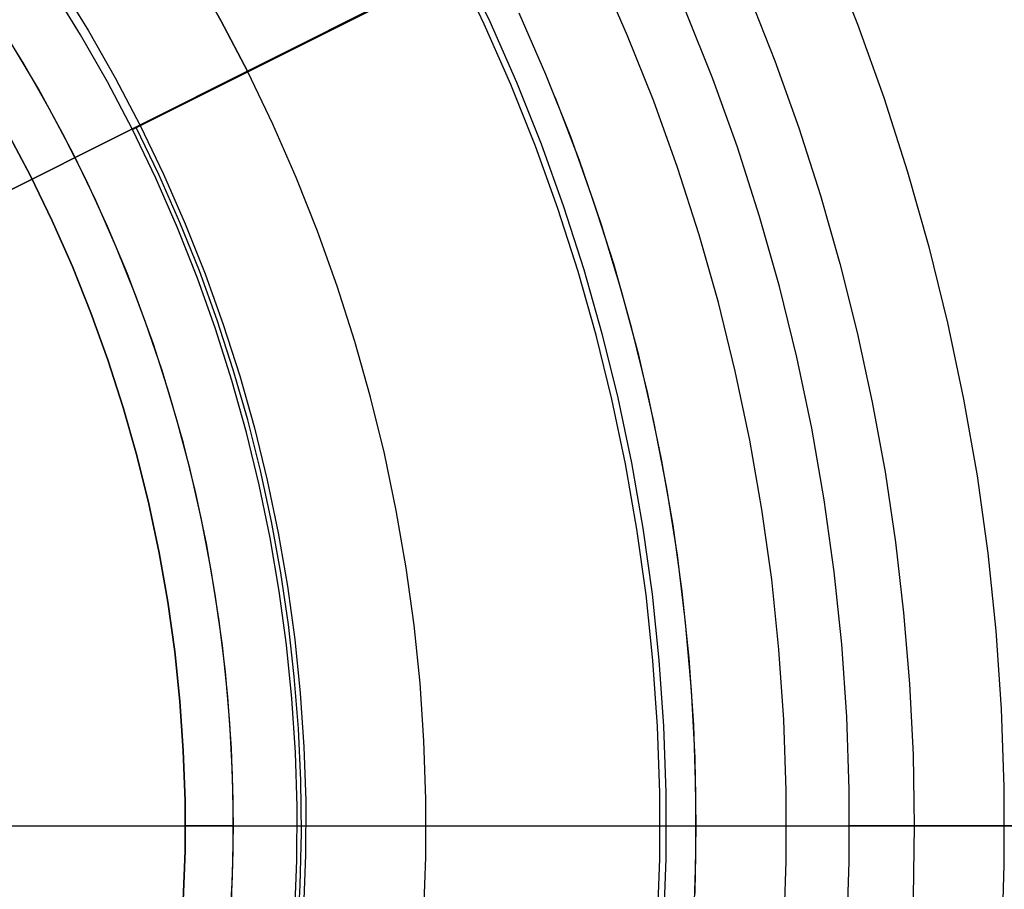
# Model space of a CAD drawing. Header units: millimetres. Extents: x 6049 to 7254, y -11340 to -10297.
# Tile 182 of 237: x 6678 to 6699, y -10681 to -10663. Entities that reach past the tile are written whole.
import ezdxf

# ---------------------------------------------------------------- set-up
doc = ezdxf.new("R2010")
doc.units = ezdxf.units.MM
doc.layers.add('color', color=7, linetype='Continuous')
doc.layers.add('luz', color=7, linetype='Continuous')

msp = doc.modelspace()

# ---------------------------------------------------------------- linework, layer by layer
at = {"color": 8, "true_color": 0x7f7f7f}
for p, q in [((6695.036, -10661.909, 62.1), (6695.638, -10663.417, 62.1)), ((6695.036, -10661.909, 62.1), (6695.638, -10663.417, 62.1)), ((6687.879, -10663.418, 200.6), (6687.281, -10662.178, 200.6)), ((6687.879, -10663.418, 200.6), (6687.281, -10662.178, 200.6)), ((6687.394, -10662.121, 199.6), (6687.993, -10663.365, 199.6)), ((6687.394, -10662.121, 199.6), (6687.993, -10663.365, 199.6)), ((6690.859, -10663.661, 52.515), (6690.269, -10662.317, 52.515)), ((6690.859, -10663.661, 52.515), (6690.269, -10662.317, 52.515)), ((6693.381, -10662.807, 60.689), (6693.923, -10664.182, 60.689)), ((6693.381, -10662.807, 60.689), (6693.923, -10664.182, 60.689)), ((6689.162, -10664.468, 51.1), (6688.603, -10663.19, 51.1)), ((6689.162, -10664.468, 51.1), (6688.603, -10663.19, 51.1)), ((6692.63, -10664.558, 105.1), (6692.07, -10663.153, 105.1)), ((6692.63, -10664.558, 105.1), (6692.07, -10663.153, 105.1)), ((6688.433, -10664.678, 200.6), (6687.879, -10663.418, 200.6)), ((6688.433, -10664.678, 200.6), (6687.879, -10663.418, 200.6)), ((6687.993, -10663.365, 199.6), (6688.549, -10664.629, 199.6)), ((6687.993, -10663.365, 199.6), (6688.549, -10664.629, 199.6)), ((6695.638, -10663.417, 62.1), (6696.187, -10664.945, 62.1)), ((6695.638, -10663.417, 62.1), (6696.187, -10664.945, 62.1)), ((6691.403, -10665.023, 52.515), (6690.859, -10663.661, 52.515)), ((6691.403, -10665.023, 52.515), (6690.859, -10663.661, 52.515)), ((6693.923, -10664.182, 60.689), (6694.42, -10665.573, 60.689)), ((6693.923, -10664.182, 60.689), (6694.42, -10665.573, 60.689)), ((6689.676, -10665.764, 51.1), (6689.162, -10664.468, 51.1)), ((6689.676, -10665.764, 51.1), (6689.162, -10664.468, 51.1)), ((6688.943, -10665.956, 200.6), (6688.433, -10664.678, 200.6)), ((6688.943, -10665.956, 200.6), (6688.433, -10664.678, 200.6)), ((6688.549, -10664.629, 199.6), (6689.06, -10665.912, 199.6)), ((6688.549, -10664.629, 199.6), (6689.06, -10665.912, 199.6)), ((6693.142, -10665.981, 105.1), (6692.63, -10664.558, 105.1)), ((6693.142, -10665.981, 105.1), (6692.63, -10664.558, 105.1)), ((6689.859, -10666.257, 51.1), (6689.355, -10664.938, 51.1)), ((6696.187, -10664.945, 62.1), (6696.684, -10666.491, 62.1)), ((6696.187, -10664.945, 62.1), (6696.684, -10666.491, 62.1)), ((6691.9, -10666.404, 52.515), (6691.403, -10665.023, 52.515)), ((6691.9, -10666.404, 52.515), (6691.403, -10665.023, 52.515)), ((6690.146, -10667.078, 51.1), (6689.676, -10665.764, 51.1)), ((6690.146, -10667.078, 51.1), (6689.676, -10665.764, 51.1)), ((6694.42, -10665.573, 60.689), (6694.871, -10666.981, 60.689)), ((6694.42, -10665.573, 60.689), (6694.871, -10666.981, 60.689)), ((6689.409, -10667.252, 200.6), (6688.943, -10665.956, 200.6)), ((6689.409, -10667.252, 200.6), (6688.943, -10665.956, 200.6)), ((6689.06, -10665.912, 199.6), (6689.528, -10667.211, 199.6)), ((6689.06, -10665.912, 199.6), (6689.528, -10667.211, 199.6)), ((6693.605, -10667.422, 105.1), (6693.142, -10665.981, 105.1)), ((6693.605, -10667.422, 105.1), (6693.142, -10665.981, 105.1)), ((6690.316, -10667.593, 51.1), (6689.859, -10666.257, 51.1)), ((6692.349, -10667.801, 52.515), (6691.9, -10666.404, 52.515)), ((6692.349, -10667.801, 52.515), (6691.9, -10666.404, 52.515)), ((6696.684, -10666.491, 62.1), (6697.126, -10668.053, 62.1)), ((6696.684, -10666.491, 62.1), (6697.126, -10668.053, 62.1)), ((6694.871, -10666.981, 60.689), (6695.276, -10668.402, 60.689)), ((6694.871, -10666.981, 60.689), (6695.276, -10668.402, 60.689)), ((6690.57, -10668.407, 51.1), (6690.146, -10667.078, 51.1)), ((6690.57, -10668.407, 51.1), (6690.146, -10667.078, 51.1)), ((6689.83, -10668.562, 200.6), (6689.409, -10667.252, 200.6)), ((6689.83, -10668.562, 200.6), (6689.409, -10667.252, 200.6)), ((6689.528, -10667.211, 199.6), (6689.95, -10668.526, 199.6)), ((6689.528, -10667.211, 199.6), (6689.95, -10668.526, 199.6)), ((6690.728, -10668.944, 51.1), (6690.316, -10667.593, 51.1)), ((6694.017, -10668.877, 105.1), (6693.605, -10667.422, 105.1)), ((6694.017, -10668.877, 105.1), (6693.605, -10667.422, 105.1)), ((6692.749, -10669.213, 52.515), (6692.349, -10667.801, 52.515)), ((6692.749, -10669.213, 52.515), (6692.349, -10667.801, 52.515)), ((6697.126, -10668.053, 62.1), (6697.515, -10669.63, 62.1)), ((6697.126, -10668.053, 62.1), (6697.515, -10669.63, 62.1)), ((6690.949, -10669.749, 51.1), (6690.57, -10668.407, 51.1)), ((6690.949, -10669.749, 51.1), (6690.57, -10668.407, 51.1)), ((6695.276, -10668.402, 60.689), (6695.635, -10669.836, 60.689)), ((6695.276, -10668.402, 60.689), (6695.635, -10669.836, 60.689)), ((6690.205, -10669.887, 200.6), (6689.83, -10668.562, 200.6)), ((6690.205, -10669.887, 200.6), (6689.83, -10668.562, 200.6)), ((6689.95, -10668.526, 199.6), (6690.326, -10669.855, 199.6)), ((6689.95, -10668.526, 199.6), (6690.326, -10669.855, 199.6)), ((6691.092, -10670.308, 51.1), (6690.728, -10668.944, 51.1)), ((6694.379, -10670.346, 105.1), (6694.017, -10668.877, 105.1)), ((6694.379, -10670.346, 105.1), (6694.017, -10668.877, 105.1)), ((6693.1, -10670.638, 52.515), (6692.749, -10669.213, 52.515)), ((6693.1, -10670.638, 52.515), (6692.749, -10669.213, 52.515)), ((6697.515, -10669.63, 62.1), (6697.849, -10671.219, 62.1)), ((6697.515, -10669.63, 62.1), (6697.849, -10671.219, 62.1)), ((6690.326, -10669.855, 199.6), (6690.657, -10671.195, 199.6)), ((6690.326, -10669.855, 199.6), (6690.657, -10671.195, 199.6)), ((6691.281, -10671.104, 51.1), (6690.949, -10669.749, 51.1)), ((6691.281, -10671.104, 51.1), (6690.949, -10669.749, 51.1)), ((6695.635, -10669.836, 60.689), (6695.948, -10671.282, 60.689)), ((6695.635, -10669.836, 60.689), (6695.948, -10671.282, 60.689)), ((6690.534, -10671.223, 200.6), (6690.205, -10669.887, 200.6)), ((6690.534, -10671.223, 200.6), (6690.205, -10669.887, 200.6)), ((6691.408, -10671.685, 51.1), (6691.092, -10670.308, 51.1)), ((6694.69, -10671.826, 105.1), (6694.379, -10670.346, 105.1)), ((6694.69, -10671.826, 105.1), (6694.379, -10670.346, 105.1)), ((6693.402, -10672.074, 52.515), (6693.1, -10670.638, 52.515)), ((6693.402, -10672.074, 52.515), (6693.1, -10670.638, 52.515)), ((6690.818, -10672.57, 200.6), (6690.534, -10671.223, 200.6)), ((6690.818, -10672.57, 200.6), (6690.534, -10671.223, 200.6)), ((6690.657, -10671.195, 199.6), (6690.941, -10672.547, 199.6)), ((6690.657, -10671.195, 199.6), (6690.941, -10672.547, 199.6)), ((6691.566, -10672.469, 51.1), (6691.281, -10671.104, 51.1)), ((6691.566, -10672.469, 51.1), (6691.281, -10671.104, 51.1)), ((6695.948, -10671.282, 60.689), (6696.213, -10672.736, 60.689)), ((6695.948, -10671.282, 60.689), (6696.213, -10672.736, 60.689)), ((6697.849, -10671.219, 62.1), (6698.128, -10672.819, 62.1)), ((6697.849, -10671.219, 62.1), (6698.128, -10672.819, 62.1)), ((6691.676, -10673.071, 51.1), (6691.408, -10671.685, 51.1)), ((6694.95, -10673.316, 105.1), (6694.69, -10671.826, 105.1)), ((6694.95, -10673.316, 105.1), (6694.69, -10671.826, 105.1)), ((6693.654, -10673.519, 52.515), (6693.402, -10672.074, 52.515)), ((6693.654, -10673.519, 52.515), (6693.402, -10672.074, 52.515)), ((6691.804, -10673.844, 51.1), (6691.566, -10672.469, 51.1)), ((6691.804, -10673.844, 51.1), (6691.566, -10672.469, 51.1)), ((6691.054, -10673.926, 200.6), (6690.818, -10672.57, 200.6)), ((6691.054, -10673.926, 200.6), (6690.818, -10672.57, 200.6)), ((6690.941, -10672.547, 199.6), (6691.178, -10673.907, 199.6)), ((6690.941, -10672.547, 199.6), (6691.178, -10673.907, 199.6)), ((6696.213, -10672.736, 60.689), (6696.431, -10674.199, 60.689)), ((6696.213, -10672.736, 60.689), (6696.431, -10674.199, 60.689)), ((6698.128, -10672.819, 62.1), (6698.351, -10674.427, 62.1)), ((6698.128, -10672.819, 62.1), (6698.351, -10674.427, 62.1)), ((6691.896, -10674.466, 51.1), (6691.676, -10673.071, 51.1)), ((6695.158, -10674.814, 105.1), (6694.95, -10673.316, 105.1)), ((6695.158, -10674.814, 105.1), (6694.95, -10673.316, 105.1)), ((6693.856, -10674.973, 52.515), (6693.654, -10673.519, 52.515)), ((6693.856, -10674.973, 52.515), (6693.654, -10673.519, 52.515)), ((6691.243, -10675.29, 200.6), (6691.054, -10673.926, 200.6)), ((6691.243, -10675.29, 200.6), (6691.054, -10673.926, 200.6)), ((6691.178, -10673.907, 199.6), (6691.368, -10675.275, 199.6)), ((6691.178, -10673.907, 199.6), (6691.368, -10675.275, 199.6)), ((6691.995, -10675.226, 51.1), (6691.804, -10673.844, 51.1)), ((6691.995, -10675.226, 51.1), (6691.804, -10673.844, 51.1)), ((6696.431, -10674.199, 60.689), (6696.601, -10675.668, 60.689)), ((6696.431, -10674.199, 60.689), (6696.601, -10675.668, 60.689)), ((6692.067, -10675.867, 51.1), (6691.896, -10674.466, 51.1)), ((6698.351, -10674.427, 62.1), (6698.519, -10676.042, 62.1)), ((6698.351, -10674.427, 62.1), (6698.519, -10676.042, 62.1)), ((6694.007, -10676.432, 52.515), (6693.856, -10674.973, 52.515)), ((6694.007, -10676.432, 52.515), (6693.856, -10674.973, 52.515)), ((6695.315, -10676.319, 105.1), (6695.158, -10674.814, 105.1)), ((6695.315, -10676.319, 105.1), (6695.158, -10674.814, 105.1)), ((6691.386, -10676.659, 200.6), (6691.243, -10675.29, 200.6)), ((6691.386, -10676.659, 200.6), (6691.243, -10675.29, 200.6)), ((6691.368, -10675.275, 199.6), (6691.511, -10676.648, 199.6)), ((6691.368, -10675.275, 199.6), (6691.511, -10676.648, 199.6)), ((6692.139, -10676.613, 51.1), (6691.995, -10675.226, 51.1)), ((6692.139, -10676.613, 51.1), (6691.995, -10675.226, 51.1)), ((6696.601, -10675.668, 60.689), (6696.723, -10677.141, 60.689)), ((6696.601, -10675.668, 60.689), (6696.723, -10677.141, 60.689)), ((6692.19, -10677.274, 51.1), (6692.067, -10675.867, 51.1)), ((6698.519, -10676.042, 62.1), (6698.631, -10677.662, 62.1)), ((6698.519, -10676.042, 62.1), (6698.631, -10677.662, 62.1)), ((6695.419, -10677.828, 105.1), (6695.315, -10676.319, 105.1)), ((6695.419, -10677.828, 105.1), (6695.315, -10676.319, 105.1)), ((6692.234, -10678.005, 51.1), (6692.139, -10676.613, 51.1)), ((6692.234, -10678.005, 51.1), (6692.139, -10676.613, 51.1)), ((6694.109, -10677.896, 52.515), (6694.007, -10676.432, 52.515)), ((6694.109, -10677.896, 52.515), (6694.007, -10676.432, 52.515)), ((6691.481, -10678.032, 200.6), (6691.386, -10676.659, 200.6)), ((6691.481, -10678.032, 200.6), (6691.386, -10676.659, 200.6)), ((6691.511, -10676.648, 199.6), (6691.606, -10678.026, 199.6)), ((6691.511, -10676.648, 199.6), (6691.606, -10678.026, 199.6)), ((6696.723, -10677.141, 60.689), (6696.797, -10678.618, 60.689)), ((6696.723, -10677.141, 60.689), (6696.797, -10678.618, 60.689)), ((6692.264, -10678.684, 51.1), (6692.19, -10677.274, 51.1)), ((6695.471, -10679.34, 105.1), (6695.419, -10677.828, 105.1)), ((6695.471, -10679.34, 105.1), (6695.419, -10677.828, 105.1)), ((6698.631, -10677.662, 62.1), (6698.687, -10679.284, 62.1)), ((6698.631, -10677.662, 62.1), (6698.687, -10679.284, 62.1)), ((6691.528, -10679.408, 200.6), (6691.481, -10678.032, 200.6)), ((6691.528, -10679.408, 200.6), (6691.481, -10678.032, 200.6)), ((6691.606, -10678.026, 199.6), (6691.654, -10679.406, 199.6)), ((6691.606, -10678.026, 199.6), (6691.654, -10679.406, 199.6)), ((6692.282, -10679.399, 51.1), (6692.234, -10678.005, 51.1)), ((6692.282, -10679.399, 51.1), (6692.234, -10678.005, 51.1)), ((6694.159, -10679.362, 52.515), (6694.109, -10677.896, 52.515)), ((6694.159, -10679.362, 52.515), (6694.109, -10677.896, 52.515)), ((6696.797, -10678.618, 60.689), (6696.822, -10680.096, 60.689)), ((6696.797, -10678.618, 60.689), (6696.822, -10680.096, 60.689)), ((6692.288, -10680.096, 51.1), (6692.264, -10678.684, 51.1)), ((6691.528, -10680.784, 200.6), (6691.528, -10679.408, 200.6)), ((6691.528, -10680.784, 200.6), (6691.528, -10679.408, 200.6)), ((6691.654, -10679.406, 199.6), (6691.654, -10680.787, 199.6)), ((6691.654, -10679.406, 199.6), (6691.654, -10680.787, 199.6)), ((6692.282, -10680.794, 51.1), (6692.282, -10679.399, 51.1)), ((6692.282, -10680.794, 51.1), (6692.282, -10679.399, 51.1)), ((6694.159, -10680.83, 52.515), (6694.159, -10679.362, 52.515)), ((6694.159, -10680.83, 52.515), (6694.159, -10679.362, 52.515)), ((6695.471, -10680.852, 105.1), (6695.471, -10679.34, 105.1)), ((6695.471, -10680.852, 105.1), (6695.471, -10679.34, 105.1)), ((6698.687, -10679.284, 62.1), (6698.687, -10680.908, 62.1)), ((6698.687, -10679.284, 62.1), (6698.687, -10680.908, 62.1)), ((6651.66, -10680.096, 200.6), (6691.534, -10680.096, 200.6)), ((6664.906, -10680.096, 199.6), (6691.66, -10680.096, 199.6)), ((6669.778, -10680.096, 105.1), (6695.478, -10680.096, 105.1)), ((6669.798, -10680.096, 51.1), (6692.288, -10680.096, 51.1)), ((6691.534, -10680.096, 200.6), (6692.609, -10680.096, 200.897)), ((6691.66, -10680.096, 199.6), (6692.773, -10680.096, 199.902)), ((6692.264, -10681.508, 51.1), (6692.288, -10680.096, 51.1)), ((6692.288, -10680.096, 51.1), (6692.356, -10680.096, 51.101)), ((6692.356, -10680.096, 51.101), (6692.424, -10680.096, 51.105)), ((6692.424, -10680.096, 51.105), (6692.492, -10680.096, 51.111)), ((6692.492, -10680.096, 51.111), (6692.56, -10680.096, 51.119)), ((6692.56, -10680.096, 51.119), (6692.627, -10680.096, 51.13)), ((6692.609, -10680.096, 200.897), (6693.673, -10680.096, 201.23)), ((6692.627, -10680.096, 51.13), (6692.694, -10680.096, 51.143)), ((6692.694, -10680.096, 51.143), (6692.761, -10680.096, 51.158)), ((6692.761, -10680.096, 51.158), (6692.826, -10680.096, 51.176)), ((6692.773, -10680.096, 199.902), (6693.874, -10680.096, 200.243)), ((6692.826, -10680.096, 51.176), (6692.892, -10680.096, 51.196)), ((6692.892, -10680.096, 51.196), (6692.956, -10680.096, 51.218)), ((6692.956, -10680.096, 51.218), (6693.02, -10680.096, 51.242)), ((6693.02, -10680.096, 51.242), (6693.083, -10680.096, 51.269)), ((6693.083, -10680.096, 51.269), (6693.144, -10680.096, 51.298)), ((6693.144, -10680.096, 51.298), (6693.205, -10680.096, 51.329)), ((6693.205, -10680.096, 51.329), (6693.265, -10680.096, 51.362)), ((6693.265, -10680.096, 51.362), (6693.323, -10680.096, 51.397)), ((6693.323, -10680.096, 51.397), (6693.38, -10680.096, 51.434)), ((6693.38, -10680.096, 51.434), (6693.436, -10680.096, 51.473)), ((6693.436, -10680.096, 51.473), (6693.491, -10680.096, 51.514)), ((6693.491, -10680.096, 51.514), (6693.544, -10680.096, 51.557)), ((6693.544, -10680.096, 51.557), (6693.595, -10680.096, 51.602)), ((6693.595, -10680.096, 51.602), (6693.645, -10680.096, 51.648)), ((6693.645, -10680.096, 51.648), (6693.693, -10680.096, 51.696)), ((6693.673, -10680.096, 201.23), (6694.725, -10680.096, 201.6)), ((6693.693, -10680.096, 51.696), (6693.74, -10680.096, 51.746)), ((6693.74, -10680.096, 51.746), (6693.784, -10680.096, 51.798)), ((6693.784, -10680.096, 51.798), (6693.827, -10680.096, 51.851)), ((6693.827, -10680.096, 51.851), (6693.868, -10680.096, 51.905)), ((6693.868, -10680.096, 51.905), (6693.907, -10680.096, 51.961)), ((6693.874, -10680.096, 200.243), (6694.964, -10680.096, 200.622)), ((6693.907, -10680.096, 51.961), (6693.944, -10680.096, 52.018)), ((6693.944, -10680.096, 52.018), (6693.98, -10680.096, 52.076)), ((6693.98, -10680.096, 52.076), (6694.013, -10680.096, 52.136)), ((6694.013, -10680.096, 52.136), (6694.044, -10680.096, 52.197)), ((6694.044, -10680.096, 52.197), (6694.072, -10680.096, 52.259)), ((6694.072, -10680.096, 52.259), (6694.099, -10680.096, 52.321)), ((6694.099, -10680.096, 52.321), (6694.123, -10680.096, 52.385)), ((6694.123, -10680.096, 52.385), (6694.146, -10680.096, 52.449)), ((6694.146, -10680.096, 52.449), (6694.166, -10680.096, 52.515)), ((6694.725, -10680.096, 201.6), (6695.764, -10680.096, 202.007)), ((6694.964, -10680.096, 200.622), (6696.039, -10680.096, 201.039)), ((6695.877, -10680.096, 105.082), (6695.478, -10680.096, 105.1)), ((6695.764, -10680.096, 202.007), (6696.787, -10680.096, 202.45)), ((6696.275, -10680.096, 105.051), (6695.877, -10680.096, 105.082)), ((6696.039, -10680.096, 201.039), (6697.099, -10680.096, 201.493)), ((6696.671, -10680.096, 105.007), (6696.275, -10680.096, 105.051)), ((6697.066, -10680.096, 104.95), (6696.671, -10680.096, 105.007)), ((6696.787, -10680.096, 202.45), (6697.795, -10680.096, 202.927)), ((6696.822, -10680.096, 60.689), (6696.797, -10681.574, 60.689)), ((6696.822, -10680.096, 60.689), (6696.797, -10681.574, 60.689)), ((6696.844, -10680.096, 60.754), (6696.822, -10680.096, 60.689)), ((6696.869, -10680.096, 60.819), (6696.844, -10680.096, 60.754)), ((6696.896, -10680.096, 60.883), (6696.869, -10680.096, 60.819)), ((6696.925, -10680.096, 60.946), (6696.896, -10680.096, 60.883)), ((6696.956, -10680.096, 61.008), (6696.925, -10680.096, 60.946)), ((6696.989, -10680.096, 61.069), (6696.956, -10680.096, 61.008)), ((6697.025, -10680.096, 61.129), (6696.989, -10680.096, 61.069)), ((6697.062, -10680.096, 61.187), (6697.025, -10680.096, 61.129)), ((6697.101, -10680.096, 61.244), (6697.062, -10680.096, 61.187)), ((6697.459, -10680.096, 104.88), (6697.066, -10680.096, 104.95)), ((6697.099, -10680.096, 201.493), (6698.143, -10680.096, 201.984)), ((6697.143, -10680.096, 61.3), (6697.101, -10680.096, 61.244)), ((6697.186, -10680.096, 61.354), (6697.143, -10680.096, 61.3)), ((6697.231, -10680.096, 61.407), (6697.186, -10680.096, 61.354)), ((6697.277, -10680.096, 61.458), (6697.231, -10680.096, 61.407)), ((6697.326, -10680.096, 61.508), (6697.277, -10680.096, 61.458)), ((6697.376, -10680.096, 61.556), (6697.326, -10680.096, 61.508)), ((6697.428, -10680.096, 61.602), (6697.376, -10680.096, 61.556)), ((6697.481, -10680.096, 61.647), (6697.428, -10680.096, 61.602)), ((6697.85, -10680.096, 104.797), (6697.459, -10680.096, 104.88)), ((6697.535, -10680.096, 61.69), (6697.481, -10680.096, 61.647)), ((6697.592, -10680.096, 61.73), (6697.535, -10680.096, 61.69)), ((6697.649, -10680.096, 61.769), (6697.592, -10680.096, 61.73)), ((6697.708, -10680.096, 61.806), (6697.649, -10680.096, 61.769)), ((6697.768, -10680.096, 61.841), (6697.708, -10680.096, 61.806)), ((6697.829, -10680.096, 61.874), (6697.768, -10680.096, 61.841)), ((6697.795, -10680.096, 202.927), (6698.786, -10680.096, 203.44)), ((6697.891, -10680.096, 61.905), (6697.829, -10680.096, 61.874)), ((6698.237, -10680.096, 104.701), (6697.85, -10680.096, 104.797)), ((6697.954, -10680.096, 61.933), (6697.891, -10680.096, 61.905)), ((6698.018, -10680.096, 61.96), (6697.954, -10680.096, 61.933)), ((6698.083, -10680.096, 61.984), (6698.018, -10680.096, 61.96)), ((6698.149, -10680.096, 62.006), (6698.083, -10680.096, 61.984)), ((6698.143, -10680.096, 201.984), (6699.169, -10680.096, 202.51)), ((6698.216, -10680.096, 62.026), (6698.149, -10680.096, 62.006)), ((6698.283, -10680.096, 62.043), (6698.216, -10680.096, 62.026)), ((6698.622, -10680.096, 104.592), (6698.237, -10680.096, 104.701)), ((6698.35, -10680.096, 62.059), (6698.283, -10680.096, 62.043)), ((6698.418, -10680.096, 62.072), (6698.35, -10680.096, 62.059)), ((6698.487, -10680.096, 62.082), (6698.418, -10680.096, 62.072)), ((6698.556, -10680.096, 62.09), (6698.487, -10680.096, 62.082)), ((6698.625, -10680.096, 62.096), (6698.556, -10680.096, 62.09)), ((6699.002, -10680.096, 104.471), (6698.622, -10680.096, 104.592)), ((6698.694, -10680.096, 62.1), (6698.625, -10680.096, 62.096)), ((6691.481, -10682.16, 200.6), (6691.528, -10680.784, 200.6)), ((6691.481, -10682.16, 200.6), (6691.528, -10680.784, 200.6)), ((6691.654, -10680.787, 199.6), (6691.606, -10682.167, 199.6)), ((6691.654, -10680.787, 199.6), (6691.606, -10682.167, 199.6)), ((6692.234, -10682.188, 51.1), (6692.282, -10680.794, 51.1)), ((6692.234, -10682.188, 51.1), (6692.282, -10680.794, 51.1)), ((6694.109, -10682.296, 52.515), (6694.159, -10680.83, 52.515)), ((6694.109, -10682.296, 52.515), (6694.159, -10680.83, 52.515)), ((6695.419, -10682.364, 105.1), (6695.471, -10680.852, 105.1)), ((6695.419, -10682.364, 105.1), (6695.471, -10680.852, 105.1)), ((6698.687, -10680.908, 62.1), (6698.631, -10682.531, 62.1)), ((6698.687, -10680.908, 62.1), (6698.631, -10682.531, 62.1))]:
    msp.add_line(p, q, dxfattribs=at)
at = {"color": 7, "true_color": 0xffffff}
for p, q in [((6678.299, -10664.242, 212.059), (6677.734, -10663.329, 212.059)), ((6678.299, -10664.243, 217.559), (6677.734, -10663.33, 217.559)), ((6678.604, -10664.766, 223.059), (6678.059, -10663.846, 223.059)), ((6678.832, -10665.174, 212.059), (6678.299, -10664.242, 212.059)), ((6678.832, -10665.174, 217.559), (6678.299, -10664.243, 217.559)), ((6679.116, -10665.704, 223.059), (6678.604, -10664.766, 223.059)), ((6679.332, -10666.124, 212.059), (6678.832, -10665.174, 212.059)), ((6679.333, -10666.124, 217.559), (6678.832, -10665.174, 217.559)), ((6678.441, -10666.577, 216.059), (6677.957, -10665.657, 216.059)), ((6677.957, -10665.657, 223.059), (6678.441, -10666.577, 223.059)), ((6677.957, -10665.657, 219.559), (6678.441, -10666.577, 219.559)), ((6679.596, -10666.659, 223.059), (6679.116, -10665.704, 223.059)), ((6679.8, -10667.09, 212.059), (6679.332, -10666.124, 212.059)), ((6679.8, -10667.091, 217.559), (6679.333, -10666.124, 217.559)), ((6678.893, -10667.512, 216.059), (6678.441, -10666.577, 216.059)), ((6678.441, -10666.577, 223.059), (6678.893, -10667.512, 223.059)), ((6678.441, -10666.577, 219.559), (6678.893, -10667.512, 219.559)), ((6680.043, -10667.63, 223.059), (6679.596, -10666.659, 223.059)), ((6680.233, -10668.073, 212.059), (6679.8, -10667.09, 212.059)), ((6680.233, -10668.073, 217.559), (6679.8, -10667.091, 217.559)), ((6679.312, -10668.462, 216.059), (6678.893, -10667.512, 216.059)), ((6678.893, -10667.512, 223.059), (6679.312, -10668.462, 223.059)), ((6678.893, -10667.512, 219.559), (6679.312, -10668.462, 219.559)), ((6680.456, -10668.616, 223.059), (6680.043, -10667.63, 223.059)), ((6680.632, -10669.069, 212.059), (6680.233, -10668.073, 212.059)), ((6680.632, -10669.07, 217.559), (6680.233, -10668.073, 217.559)), ((6679.698, -10669.427, 216.059), (6679.312, -10668.462, 216.059)), ((6679.312, -10668.462, 223.059), (6679.698, -10669.427, 223.059)), ((6679.312, -10668.462, 219.559), (6679.698, -10669.427, 219.559)), ((6680.834, -10669.616, 223.059), (6680.456, -10668.616, 223.059)), ((6680.997, -10670.079, 212.059), (6680.632, -10669.069, 212.059)), ((6680.997, -10670.08, 217.559), (6680.632, -10669.07, 217.559)), ((6680.051, -10670.404, 216.059), (6679.698, -10669.427, 216.059)), ((6679.698, -10669.427, 223.059), (6680.051, -10670.404, 223.059)), ((6679.698, -10669.427, 219.559), (6680.051, -10670.404, 219.559)), ((6681.178, -10670.628, 223.059), (6680.834, -10669.616, 223.059)), ((6681.326, -10671.101, 212.059), (6680.997, -10670.079, 212.059)), ((6681.326, -10671.101, 217.559), (6680.997, -10670.08, 217.559)), ((6680.369, -10671.393, 216.059), (6680.051, -10670.404, 216.059)), ((6680.051, -10670.404, 223.059), (6680.369, -10671.393, 223.059)), ((6680.051, -10670.404, 219.559), (6680.369, -10671.393, 219.559)), ((6681.487, -10671.652, 223.059), (6681.178, -10670.628, 223.059)), ((6681.62, -10672.134, 212.059), (6681.326, -10671.101, 212.059)), ((6681.62, -10672.134, 217.559), (6681.326, -10671.101, 217.559)), ((6680.654, -10672.392, 216.059), (6680.369, -10671.393, 216.059)), ((6680.369, -10671.393, 223.059), (6680.654, -10672.392, 223.059)), ((6680.369, -10671.393, 219.559), (6680.654, -10672.392, 219.559)), ((6681.761, -10672.685, 223.059), (6681.487, -10671.652, 223.059)), ((6681.877, -10673.176, 212.059), (6681.62, -10672.134, 212.059)), ((6681.878, -10673.176, 217.559), (6681.62, -10672.134, 217.559)), ((6680.903, -10673.4, 216.059), (6680.654, -10672.392, 216.059)), ((6680.654, -10672.392, 223.059), (6680.903, -10673.4, 223.059)), ((6680.654, -10672.392, 219.559), (6680.903, -10673.4, 219.559)), ((6681.998, -10673.727, 223.059), (6681.761, -10672.685, 223.059)), ((6682.099, -10674.226, 212.059), (6681.877, -10673.176, 212.059)), ((6682.099, -10674.227, 217.559), (6681.878, -10673.176, 217.559)), ((6681.117, -10674.417, 216.059), (6680.903, -10673.4, 216.059)), ((6680.903, -10673.4, 223.059), (6681.117, -10674.417, 223.059)), ((6680.903, -10673.4, 219.559), (6681.117, -10674.417, 219.559)), ((6682.2, -10674.777, 223.059), (6681.998, -10673.727, 223.059)), ((6682.284, -10675.284, 212.059), (6682.099, -10674.226, 212.059)), ((6682.284, -10675.284, 217.559), (6682.099, -10674.227, 217.559)), ((6681.296, -10675.44, 216.059), (6681.117, -10674.417, 216.059)), ((6681.117, -10674.417, 223.059), (6681.296, -10675.44, 223.059)), ((6681.117, -10674.417, 219.559), (6681.296, -10675.44, 219.559)), ((6682.365, -10675.833, 223.059), (6682.2, -10674.777, 223.059)), ((6682.432, -10676.347, 212.059), (6682.284, -10675.284, 212.059)), ((6682.432, -10676.348, 217.559), (6682.284, -10675.284, 217.559)), ((6681.44, -10676.469, 216.059), (6681.296, -10675.44, 216.059)), ((6681.296, -10675.44, 223.059), (6681.44, -10676.469, 223.059)), ((6681.296, -10675.44, 219.559), (6681.44, -10676.469, 219.559)), ((6682.494, -10676.895, 223.059), (6682.365, -10675.833, 223.059)), ((6682.544, -10677.415, 212.059), (6682.432, -10676.347, 212.059)), ((6682.544, -10677.415, 217.559), (6682.432, -10676.348, 217.559)), ((6681.547, -10677.502, 216.059), (6681.44, -10676.469, 216.059)), ((6681.44, -10676.469, 223.059), (6681.547, -10677.502, 223.059)), ((6681.44, -10676.469, 219.559), (6681.547, -10677.502, 219.559)), ((6682.586, -10677.96, 223.059), (6682.494, -10676.895, 223.059)), ((6682.618, -10678.486, 212.059), (6682.544, -10677.415, 212.059)), ((6682.618, -10678.486, 217.559), (6682.544, -10677.415, 217.559)), ((6681.619, -10678.539, 216.059), (6681.547, -10677.502, 216.059)), ((6681.547, -10677.502, 223.059), (6681.619, -10678.539, 223.059)), ((6681.547, -10677.502, 219.559), (6681.619, -10678.539, 219.559)), ((6682.641, -10679.027, 223.059), (6682.586, -10677.96, 223.059)), ((6681.655, -10679.577, 216.059), (6681.619, -10678.539, 216.059)), ((6681.619, -10678.539, 223.059), (6681.655, -10679.577, 223.059)), ((6681.619, -10678.539, 219.559), (6681.655, -10679.577, 219.559)), ((6682.655, -10679.559, 212.059), (6682.618, -10678.486, 212.059)), ((6682.655, -10679.559, 217.559), (6682.618, -10678.486, 217.559)), ((6682.66, -10680.096, 223.059), (6682.641, -10679.027, 223.059)), ((6681.655, -10680.616, 216.059), (6681.655, -10679.577, 216.059)), ((6681.655, -10679.577, 223.059), (6681.655, -10680.616, 223.059)), ((6681.655, -10679.577, 219.559), (6681.655, -10680.616, 219.559)), ((6682.655, -10680.633, 212.059), (6682.655, -10679.559, 212.059)), ((6682.655, -10680.633, 217.559), (6682.655, -10679.559, 217.559)), ((6673.16, -10680.096, 212.059), (6682.66, -10680.096, 212.059)), ((6682.66, -10680.096, 223.059), (6681.66, -10680.096, 223.059)), ((6682.641, -10681.165, 223.059), (6682.66, -10680.096, 223.059)), ((6682.66, -10680.096, 212.059), (6682.66, -10680.096, 223.059)), ((6681.619, -10681.654, 216.059), (6681.655, -10680.616, 216.059)), ((6681.655, -10680.616, 223.059), (6681.619, -10681.654, 223.059)), ((6681.655, -10680.616, 219.559), (6681.619, -10681.654, 219.559)), ((6682.618, -10681.706, 212.059), (6682.655, -10680.633, 212.059)), ((6682.618, -10681.706, 217.559), (6682.655, -10680.633, 217.559)), ((6682.586, -10682.233, 223.059), (6682.641, -10681.165, 223.059))]:
    msp.add_line(p, q, dxfattribs=at)
at = {"layer": 'color', "color": 254, "true_color": 0xcad1ee}
for p, q in [((6682.958, -10664.41, 30.3), (6716.923, -10647.389, 30.3)), ((6680.561, -10665.612, 28.2), (6704.861, -10653.433, 28.2)), ((6682.398, -10663.34, 30.3), (6681.802, -10662.289, 30.3)), ((6681.802, -10662.289, 38.6), (6682.398, -10663.34, 38.6)), ((6682.398, -10663.34, 34.45), (6681.802, -10662.289, 34.45)), ((6681.802, -10662.289, 38.6), (6682.398, -10663.34, 38.6)), ((6682.398, -10663.34, 30.3), (6681.802, -10662.289, 30.3)), ((6679.484, -10663.638, 28.2), (6678.895, -10662.681, 28.2)), ((6679.484, -10663.638, 28.2), (6678.895, -10662.681, 28.2)), ((6679.062, -10662.605, 38.6), (6679.649, -10663.561, 38.6)), ((6679.062, -10662.605, 38.6), (6679.649, -10663.561, 38.6)), ((6682.958, -10664.411, 30.3), (6682.398, -10663.34, 30.3)), ((6682.398, -10663.34, 38.6), (6682.958, -10664.411, 38.6)), ((6682.958, -10664.411, 34.45), (6682.398, -10663.34, 34.45)), ((6682.398, -10663.34, 38.6), (6682.958, -10664.411, 38.6)), ((6682.958, -10664.411, 30.3), (6682.398, -10663.34, 30.3)), ((6680.04, -10664.616, 28.2), (6679.484, -10663.638, 28.2)), ((6680.04, -10664.616, 28.2), (6679.484, -10663.638, 28.2)), ((6679.649, -10663.561, 38.6), (6680.203, -10664.537, 38.6)), ((6679.649, -10663.561, 38.6), (6680.203, -10664.537, 38.6)), ((6680.203, -10664.537, 38.6), (6680.723, -10665.531, 38.6)), ((6680.203, -10664.537, 38.6), (6680.723, -10665.531, 38.6)), ((6680.723, -10665.531, 38.6), (6682.958, -10664.411, 38.6)), ((6682.958, -10664.411, 38.6), (6682.958, -10664.411, 30.3)), ((6683.481, -10665.5, 38.6), (6682.958, -10664.411, 38.6)), ((6682.958, -10664.411, 38.6), (6682.958, -10664.411, 30.3)), ((6683.481, -10665.5, 30.3), (6682.958, -10664.411, 30.3)), ((6683.481, -10665.5, 38.6), (6682.958, -10664.411, 38.6)), ((6683.481, -10665.5, 34.45), (6682.958, -10664.411, 34.45)), ((6683.481, -10665.5, 30.3), (6682.958, -10664.411, 30.3)), ((6680.561, -10665.612, 28.2), (6680.04, -10664.616, 28.2)), ((6680.561, -10665.612, 28.2), (6680.04, -10664.616, 28.2)), ((6680.723, -10665.531, 38.6), (6680.561, -10665.612, 28.2)), ((6680.723, -10665.531, 38.6), (6680.561, -10665.612, 28.2)), ((6680.723, -10665.531, 38.6), (6681.208, -10666.542, 38.6)), ((6680.723, -10665.531, 38.6), (6681.208, -10666.542, 38.6)), ((6683.966, -10666.607, 38.6), (6683.481, -10665.5, 38.6)), ((6683.966, -10666.607, 30.3), (6683.481, -10665.5, 30.3)), ((6683.966, -10666.607, 38.6), (6683.481, -10665.5, 38.6)), ((6683.966, -10666.607, 34.45), (6683.481, -10665.5, 34.45)), ((6683.966, -10666.607, 30.3), (6683.481, -10665.5, 30.3)), ((6681.047, -10666.626, 28.2), (6680.561, -10665.612, 28.2)), ((6681.047, -10666.626, 28.2), (6680.561, -10665.612, 28.2)), ((6681.112, -10666.55, 33.4), (6680.642, -10665.571, 33.4)), ((6681.55, -10667.545, 33.4), (6681.112, -10666.55, 33.4)), ((6681.208, -10666.542, 38.6), (6681.658, -10667.57, 38.6)), ((6681.208, -10666.542, 38.6), (6681.658, -10667.57, 38.6)), ((6681.498, -10667.656, 28.2), (6681.047, -10666.626, 28.2)), ((6681.498, -10667.656, 28.2), (6681.047, -10666.626, 28.2)), ((6684.412, -10667.729, 38.6), (6683.966, -10666.607, 38.6)), ((6684.412, -10667.729, 30.3), (6683.966, -10666.607, 30.3)), ((6684.412, -10667.729, 38.6), (6683.966, -10666.607, 38.6)), ((6684.412, -10667.729, 34.45), (6683.966, -10666.607, 34.45)), ((6684.412, -10667.729, 30.3), (6683.966, -10666.607, 30.3)), ((6681.953, -10668.553, 33.4), (6681.55, -10667.545, 33.4)), ((6681.658, -10667.57, 38.6), (6682.073, -10668.612, 38.6)), ((6681.658, -10667.57, 38.6), (6682.073, -10668.612, 38.6)), ((6681.912, -10668.701, 28.2), (6681.498, -10667.656, 28.2)), ((6681.912, -10668.701, 28.2), (6681.498, -10667.656, 28.2)), ((6684.819, -10668.867, 38.6), (6684.412, -10667.729, 38.6)), ((6684.819, -10668.867, 30.3), (6684.412, -10667.729, 30.3)), ((6684.819, -10668.867, 38.6), (6684.412, -10667.729, 38.6)), ((6684.819, -10668.867, 34.45), (6684.412, -10667.729, 34.45)), ((6684.819, -10668.867, 30.3), (6684.412, -10667.729, 30.3)), ((6682.323, -10669.575, 33.4), (6681.953, -10668.553, 33.4)), ((6682.073, -10668.612, 38.6), (6682.451, -10669.668, 38.6)), ((6682.073, -10668.612, 38.6), (6682.451, -10669.668, 38.6)), ((6682.29, -10669.76, 28.2), (6681.912, -10668.701, 28.2)), ((6682.29, -10669.76, 28.2), (6681.912, -10668.701, 28.2)), ((6685.187, -10670.018, 38.6), (6684.819, -10668.867, 38.6)), ((6685.187, -10670.018, 30.3), (6684.819, -10668.867, 30.3)), ((6685.187, -10670.018, 38.6), (6684.819, -10668.867, 38.6)), ((6685.187, -10670.018, 34.45), (6684.819, -10668.867, 34.45)), ((6685.187, -10670.018, 30.3), (6684.819, -10668.867, 30.3)), ((6682.658, -10670.608, 33.4), (6682.323, -10669.575, 33.4)), ((6682.631, -10670.831, 28.2), (6682.29, -10669.76, 28.2)), ((6682.631, -10670.831, 28.2), (6682.29, -10669.76, 28.2)), ((6682.451, -10669.668, 38.6), (6682.792, -10670.737, 38.6)), ((6682.451, -10669.668, 38.6), (6682.792, -10670.737, 38.6)), ((6685.514, -10671.181, 38.6), (6685.187, -10670.018, 38.6)), ((6685.514, -10671.181, 30.3), (6685.187, -10670.018, 30.3)), ((6685.514, -10671.181, 38.6), (6685.187, -10670.018, 38.6)), ((6685.514, -10671.181, 34.45), (6685.187, -10670.018, 34.45)), ((6685.514, -10671.181, 30.3), (6685.187, -10670.018, 30.3)), ((6682.959, -10671.652, 33.4), (6682.658, -10670.608, 33.4)), ((6682.934, -10671.914, 28.2), (6682.631, -10670.831, 28.2)), ((6682.934, -10671.914, 28.2), (6682.631, -10670.831, 28.2)), ((6682.792, -10670.737, 38.6), (6683.097, -10671.817, 38.6)), ((6682.792, -10670.737, 38.6), (6683.097, -10671.817, 38.6)), ((6685.802, -10672.354, 38.6), (6685.514, -10671.181, 38.6)), ((6685.802, -10672.354, 30.3), (6685.514, -10671.181, 30.3)), ((6685.802, -10672.354, 38.6), (6685.514, -10671.181, 38.6)), ((6685.802, -10672.354, 34.45), (6685.514, -10671.181, 34.45)), ((6685.802, -10672.354, 30.3), (6685.514, -10671.181, 30.3)), ((6683.224, -10672.705, 33.4), (6682.959, -10671.652, 33.4)), ((6683.097, -10671.817, 38.6), (6683.363, -10672.906, 38.6)), ((6683.097, -10671.817, 38.6), (6683.363, -10672.906, 38.6)), ((6683.2, -10673.006, 28.2), (6682.934, -10671.914, 28.2)), ((6683.2, -10673.006, 28.2), (6682.934, -10671.914, 28.2)), ((6686.049, -10673.537, 38.6), (6685.802, -10672.354, 38.6)), ((6686.049, -10673.537, 30.3), (6685.802, -10672.354, 30.3)), ((6686.049, -10673.537, 38.6), (6685.802, -10672.354, 38.6)), ((6686.049, -10673.537, 34.45), (6685.802, -10672.354, 34.45)), ((6686.049, -10673.537, 30.3), (6685.802, -10672.354, 30.3)), ((6683.454, -10673.767, 33.4), (6683.224, -10672.705, 33.4)), ((6683.363, -10672.906, 38.6), (6683.593, -10674.004, 38.6)), ((6683.363, -10672.906, 38.6), (6683.593, -10674.004, 38.6)), ((6683.427, -10674.107, 28.2), (6683.2, -10673.006, 28.2)), ((6683.427, -10674.107, 28.2), (6683.2, -10673.006, 28.2)), ((6686.254, -10674.728, 38.6), (6686.049, -10673.537, 38.6)), ((6686.254, -10674.728, 30.3), (6686.049, -10673.537, 30.3)), ((6686.254, -10674.728, 38.6), (6686.049, -10673.537, 38.6)), ((6686.254, -10674.728, 34.45), (6686.049, -10673.537, 34.45)), ((6686.254, -10674.728, 30.3), (6686.049, -10673.537, 30.3)), ((6683.648, -10674.835, 33.4), (6683.454, -10673.767, 33.4)), ((6683.616, -10675.215, 28.2), (6683.427, -10674.107, 28.2)), ((6683.616, -10675.215, 28.2), (6683.427, -10674.107, 28.2)), ((6683.593, -10674.004, 38.6), (6683.784, -10675.11, 38.6)), ((6683.593, -10674.004, 38.6), (6683.784, -10675.11, 38.6)), ((6686.419, -10675.925, 38.6), (6686.254, -10674.728, 38.6)), ((6686.419, -10675.925, 30.3), (6686.254, -10674.728, 30.3)), ((6686.419, -10675.925, 38.6), (6686.254, -10674.728, 38.6)), ((6686.419, -10675.925, 34.45), (6686.254, -10674.728, 34.45)), ((6686.419, -10675.925, 30.3), (6686.254, -10674.728, 30.3)), ((6683.806, -10675.91, 33.4), (6683.648, -10674.835, 33.4)), ((6683.784, -10675.11, 38.6), (6683.936, -10676.221, 38.6)), ((6683.784, -10675.11, 38.6), (6683.936, -10676.221, 38.6)), ((6683.767, -10676.329, 28.2), (6683.616, -10675.215, 28.2)), ((6683.767, -10676.329, 28.2), (6683.616, -10675.215, 28.2)), ((6683.928, -10676.989, 33.4), (6683.806, -10675.91, 33.4)), ((6686.542, -10677.127, 38.6), (6686.419, -10675.925, 38.6)), ((6686.542, -10677.127, 30.3), (6686.419, -10675.925, 30.3)), ((6686.542, -10677.127, 38.6), (6686.419, -10675.925, 38.6)), ((6686.542, -10677.127, 34.45), (6686.419, -10675.925, 34.45)), ((6686.542, -10677.127, 30.3), (6686.419, -10675.925, 30.3)), ((6683.878, -10677.448, 28.2), (6683.767, -10676.329, 28.2)), ((6683.878, -10677.448, 28.2), (6683.767, -10676.329, 28.2)), ((6683.936, -10676.221, 38.6), (6684.051, -10677.337, 38.6)), ((6683.936, -10676.221, 38.6), (6684.051, -10677.337, 38.6)), ((6684.014, -10678.072, 33.4), (6683.928, -10676.989, 33.4)), ((6686.624, -10678.332, 38.6), (6686.542, -10677.127, 38.6)), ((6686.624, -10678.332, 30.3), (6686.542, -10677.127, 30.3)), ((6686.624, -10678.332, 38.6), (6686.542, -10677.127, 38.6)), ((6686.624, -10678.332, 34.45), (6686.542, -10677.127, 34.45)), ((6686.624, -10678.332, 30.3), (6686.542, -10677.127, 30.3)), ((6684.051, -10677.337, 38.6), (6684.127, -10678.456, 38.6)), ((6684.051, -10677.337, 38.6), (6684.127, -10678.456, 38.6)), ((6683.95, -10678.57, 28.2), (6683.878, -10677.448, 28.2)), ((6683.95, -10678.57, 28.2), (6683.878, -10677.448, 28.2)), ((6684.064, -10679.157, 33.4), (6684.014, -10678.072, 33.4)), ((6684.127, -10678.456, 38.6), (6684.164, -10679.577, 38.6)), ((6684.127, -10678.456, 38.6), (6684.164, -10679.577, 38.6)), ((6686.663, -10679.54, 38.6), (6686.624, -10678.332, 38.6)), ((6686.663, -10679.54, 30.3), (6686.624, -10678.332, 30.3)), ((6686.663, -10679.54, 38.6), (6686.624, -10678.332, 38.6)), ((6686.663, -10679.54, 34.45), (6686.624, -10678.332, 34.45)), ((6686.663, -10679.54, 30.3), (6686.624, -10678.332, 30.3)), ((6683.984, -10679.694, 28.2), (6683.95, -10678.57, 28.2)), ((6683.984, -10679.694, 28.2), (6683.95, -10678.57, 28.2)), ((6684.077, -10680.243, 33.4), (6684.064, -10679.157, 33.4)), ((6684.164, -10679.577, 38.6), (6684.162, -10680.699, 38.6)), ((6684.164, -10679.577, 38.6), (6684.162, -10680.699, 38.6)), ((6686.662, -10680.748, 38.6), (6686.663, -10679.54, 38.6)), ((6686.662, -10680.748, 30.3), (6686.663, -10679.54, 30.3)), ((6686.662, -10680.748, 38.6), (6686.663, -10679.54, 38.6)), ((6686.662, -10680.748, 34.45), (6686.663, -10679.54, 34.45)), ((6686.662, -10680.748, 30.3), (6686.663, -10679.54, 30.3)), ((6683.978, -10680.818, 28.2), (6683.984, -10679.694, 28.2)), ((6683.978, -10680.818, 28.2), (6683.984, -10679.694, 28.2)), ((6684.053, -10681.329, 33.4), (6684.077, -10680.243, 33.4)), ((6684.162, -10680.699, 38.6), (6684.122, -10681.82, 38.6)), ((6684.162, -10680.699, 38.6), (6684.122, -10681.82, 38.6)), ((6683.933, -10681.942, 28.2), (6683.978, -10680.818, 28.2)), ((6683.933, -10681.942, 28.2), (6683.978, -10680.818, 28.2)), ((6686.618, -10681.956, 38.6), (6686.662, -10680.748, 38.6)), ((6686.618, -10681.956, 30.3), (6686.662, -10680.748, 30.3)), ((6686.618, -10681.956, 38.6), (6686.662, -10680.748, 38.6)), ((6686.618, -10681.956, 34.45), (6686.662, -10680.748, 34.45)), ((6686.618, -10681.956, 30.3), (6686.662, -10680.748, 30.3)), ((6683.994, -10682.414, 33.4), (6684.053, -10681.329, 33.4))]:
    msp.add_line(p, q, dxfattribs=at)
at = {"layer": 'color'}
msp.add_line((6578.66, -10680.096, 43.5), (6724.66, -10680.096, 43.5), dxfattribs=at)
at = {"layer": 'luz', "color": 254, "true_color": 0xcad1ee}
for p, q in [((6517.768, -10747.275, -31.05), (6785.552, -10612.918, -31.05)), ((6785.552, -10612.918, -32.55), (6517.768, -10747.275, -32.55))]:
    msp.add_line(p, q, dxfattribs=at)

doc.saveas('drawing.dxf')
